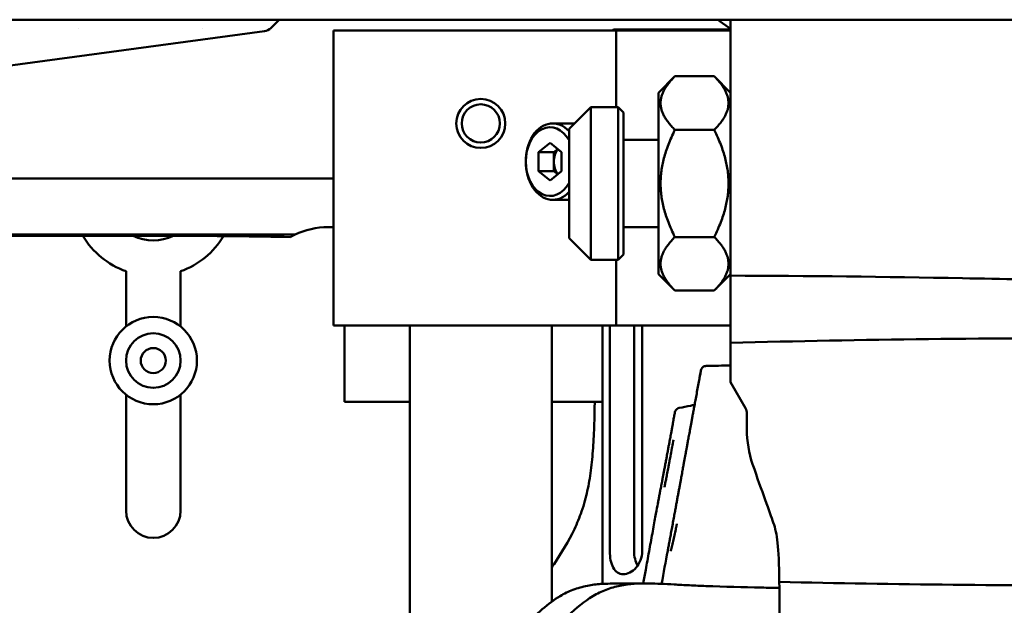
# Model space of a CAD drawing. Header units: millimetres. Extents: x 0 to 4878, y -120 to 1682.
# Tile 157 of 256: x 643 to 733, y 1392 to 1446. Entities that reach past the tile are written whole.
import ezdxf

# ---------------------------------------------------------------- set-up
doc = ezdxf.new("R2010")
doc.units = ezdxf.units.MM
doc.header["$LTSCALE"] = 2
doc.layers.add('Sichtbar (ISO)', color=7, linetype='Continuous', lineweight=50)

msp = doc.modelspace()

# ---------------------------------------------------------------- linework, layer by layer
at = {"layer": 'Sichtbar (ISO)'}
for p, q in [((412.5578, 1445.5136), (647.5578, 1445.5136)), ((660.3603, 1445.5136), (647.5578, 1445.5136)), ((666.5771, 1445.5136), (660.3603, 1445.5136)), ((665.8009, 1444.7492), (666.5771, 1445.5136)), ((705.0578, 1445.5136), (666.5771, 1445.5136)), ((706.7889, 1445.5136), (705.0578, 1445.5136)), ((707.9578, 1445.5136), (706.7889, 1445.5136)), ((706.7889, 1445.5136), (707.9578, 1444.6868)), ((767.4578, 1445.5136), (707.9578, 1445.5136)), ((707.9578, 1422.0704), (707.9578, 1445.5136)), ((627.165, 1439.3136), (665.2212, 1444.4656)), ((648.2002, 1444.6894), (648.2004, 1444.6894)), ((659.543, 1444.6894), (659.543, 1444.6894)), ((671.5578, 1444.5136), (675.5578, 1444.5136)), ((671.5578, 1417.5136), (671.5578, 1444.5136)), ((689.3593, 1444.5136), (675.5578, 1444.5136)), ((692.1877, 1444.5136), (689.3593, 1444.5136)), ((696.2862, 1444.5136), (692.1877, 1444.5136)), ((697.4578, 1444.5136), (696.2862, 1444.5136)), ((697.2222, 1444.6061), (697.1298, 1444.5136)), ((697.2222, 1444.6061), (707.9578, 1444.6061)), ((697.4578, 1444.5136), (701.4578, 1444.5136)), ((697.4578, 1437.5136), (697.4578, 1444.5136)), ((707.9578, 1444.5136), (701.4578, 1444.5136)), ((701.3578, 1438.8286), (702.8578, 1440.3286)), ((702.8578, 1440.3286), (706.4578, 1440.3286)), ((707.9578, 1438.8286), (706.4578, 1440.3286)), ((701.3578, 1438.8286), (701.3578, 1422.1987)), ((693.1578, 1435.5136), (695.1578, 1437.5136)), ((695.1578, 1437.5136), (695.1578, 1423.5136)), ((697.6578, 1437.5136), (695.1578, 1437.5136)), ((697.6578, 1423.5136), (697.6578, 1437.5136)), ((698.1578, 1437.0136), (697.6578, 1437.5136)), ((698.1578, 1437.0136), (698.1578, 1424.0136)), ((691.656, 1436.0136), (693.6578, 1436.0136)), ((693.1578, 1425.5136), (693.1578, 1435.5136)), ((702.8578, 1435.4211), (706.4578, 1435.4211)), ((701.3578, 1434.5136), (698.1578, 1434.5136)), ((691.4085, 1434.2457), (690.3479, 1433.3796)), ((692.4692, 1433.3796), (691.4085, 1434.2457)), ((691.7621, 1433.3796), (692.1156, 1433.6683)), ((690.3479, 1431.6476), (690.3479, 1433.3796)), ((691.7621, 1433.3796), (690.3479, 1433.3796)), ((691.7621, 1433.3796), (691.7621, 1432.5136)), ((692.4692, 1433.3796), (692.4692, 1431.6476)), ((691.7621, 1432.5136), (691.7621, 1431.6476)), ((671.5578, 1430.9538), (581.8624, 1430.9538)), ((690.3479, 1431.6476), (691.4085, 1430.7816)), ((691.7621, 1431.6476), (690.3479, 1431.6476)), ((691.4085, 1430.7816), (692.4692, 1431.6476)), ((692.1156, 1431.3589), (691.7621, 1431.6476)), ((691.656, 1429.0136), (693.1578, 1429.0136)), ((671.0577, 1426.5136), (671.5578, 1426.5136)), ((701.3578, 1426.5136), (698.1578, 1426.5136)), ((668.0259, 1425.823), (581.8624, 1425.823)), ((607.5428, 1425.7128), (656.1143, 1425.7128)), ((693.1578, 1425.5136), (695.1578, 1423.5136)), ((702.8578, 1425.6061), (706.4578, 1425.6061)), ((698.1578, 1424.0136), (697.6578, 1423.5136)), ((697.6578, 1423.5136), (695.1578, 1423.5136)), ((697.4578, 1417.5136), (697.4578, 1423.5136)), ((652.5328, 1417.4091), (652.5328, 1422.4675)), ((657.5328, 1422.4675), (657.5328, 1417.4091)), ((701.3578, 1422.1987), (702.8578, 1420.6987)), ((707.9578, 1422.1987), (706.4578, 1420.6987)), ((702.8578, 1420.6987), (706.4578, 1420.6987)), ((675.5578, 1417.5136), (671.5578, 1417.5136)), ((672.5578, 1410.5136), (672.5578, 1417.5136)), ((689.3593, 1417.5136), (675.5578, 1417.5136)), ((678.5578, 1417.5136), (678.5578, 1357.3427)), ((689.3593, 1417.5136), (692.1877, 1417.5136)), ((691.5578, 1417.5136), (691.5578, 1392.1963)), ((692.1877, 1417.5136), (696.2862, 1417.5136)), ((696.2222, 1393.8319), (696.2222, 1417.5136)), ((696.2862, 1417.5136), (697.4578, 1417.5136)), ((696.8876, 1417.5136), (696.8876, 1396.8061)), ((701.4578, 1417.5136), (697.4578, 1417.5136)), ((699.116, 1396.8061), (699.116, 1417.5136)), ((699.8574, 1396.8061), (699.8574, 1417.5136)), ((707.9578, 1417.5136), (701.4578, 1417.5136)), ((707.9578, 1415.9188), (707.9578, 1412.2938)), ((705.1627, 1412.939), (705.2472, 1413.3898)), ((709.3238, 1409.9278), (707.9578, 1412.2938)), ((652.5328, 1400.5386), (652.5328, 1411.1641)), ((657.5328, 1411.1641), (657.5328, 1400.5386)), ((676.5578, 1410.5136), (672.5578, 1410.5136)), ((676.5578, 1410.5136), (678.5578, 1410.5136)), ((691.5578, 1410.5136), (696.2222, 1410.5136)), ((709.4578, 1407.9833), (709.4578, 1409.4278))]:
    msp.add_line(p, q, dxfattribs=at)
for centre, radius in [((685.0578, 1436.0136), 2.25), ((685.0578, 1436.0136), 1.75), ((655.0328, 1414.2866), 4), ((655.0328, 1414.2866), 2.5), ((655.0328, 1414.2866), 1.15)]:
    msp.add_circle(centre, radius, dxfattribs=at)
for centre, radius, start, end in [((655.0328, 1429.5386), 7.5, 210.671389, 250.528779), ((655.0328, 1429.5386), 4.25, 244.184395, 295.803075), ((655.0328, 1429.5386), 7.5, 289.471221, 329.142064), ((705.6542, 1412.8469), 0.5, 169.379028, 174.948103), ((708.4578, 1409.4278), 1, 0, 30), ((719.4578, 1407.9833), 10, 180, 198.666884), ((655.0328, 1400.5386), 2.5, 180, 0)]:
    msp.add_arc(centre, radius, start, end, dxfattribs=at)
for centre, major_axis, ratio, start_param, end_param in [((665.0829, 1445.4563), (1.0154, 0), 0.9848078, 4.8489971, 5.4977904), ((691.656, 1432.5136), (0, -3.5), 0.7071068, 2.4895635, 6.9352145), ((691.4085, 1432.5136), (0, -3.15), 0.7071068, 2.238357, 7.1864209), ((692.8227, 1432.5136), (0, -1.5), 0.7071068, 3.8489533, 4.712389), ((692.8227, 1432.5136), (0, -1.5), 0.7071068, 4.712389, 5.5758247), ((671.0577, 1419.5136), (4.9498, -4.9497), 0.9999995, 2.3561944, 2.8041435), ((654.4859, 1425.2837), (17.672, 0.0396), 0.024176, 0.7346493, 1.478465), ((671.058, 1419.5136), (4.9499, -4.9498), 0.9999629, 2.8041584, 2.8730027), ((703.1245, 1408.2201), (-0.4916, 0.0911), 0.9608928, 6.2534425, 6.2831853), ((701.8401, 1401.4217), (-0.4916, 0.0915), 0.9610977, 6.254932, 6.2831821), ((700.6009, 1396.8061), (0, 2.1), 0.7071068, 1.5707963, 2.2421241), ((700.6724, 1395.0315), (-0.4914, 0.0921), 0.2303798, 6.2830427, 6.283194)]:
    msp.add_ellipse(centre, major_axis=major_axis, ratio=ratio, start_param=start_param, end_param=end_param, dxfattribs=at)
for points in [[(702.8578, 1440.3286), (700.404, 1437.8748), (702.8578, 1435.4211)], [(706.4578, 1435.4211), (708.9115, 1437.8748), (706.4578, 1440.3286)], [(702.8578, 1435.4211), (700.404, 1430.5136), (702.8578, 1425.6061)], [(706.4578, 1425.6061), (708.9115, 1430.5136), (706.4578, 1435.4211)], [(702.8578, 1425.6061), (700.404, 1423.1524), (702.8578, 1420.6987)], [(706.4578, 1420.6987), (708.9115, 1423.1524), (706.4578, 1425.6061)]]:
    msp.add_rational_spline(points, [1, 1.15470053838, 1], degree=2, dxfattribs=at)
for points, knots in [([(707.9578, 1422.0704), (715.048, 1422.0444), (722.1417, 1421.9628), (736.4248, 1421.6953), (743.6218, 1421.5078), (750.8132, 1421.2699)], [0.0000106, 0.0000106, 0.0000106, 0.0000106, 2.1283872, 2.1283872, 4.2883342, 4.2883342, 4.2883342, 4.2883342]), ([(707.9578, 1422.0704), (707.9578, 1421.0464), (707.9578, 1420.0185), (707.9578, 1417.9708), (707.9578, 1416.9425), (707.9578, 1415.9188)], [0, 0, 0, 0, 0.35511958, 0.35511958, 0.71012403, 0.71012403, 0.71012403, 0.71012403]), ([(744.4278, 1416.351), (738.3198, 1416.3561), (732.2101, 1416.3227), (720.0542, 1416.1788), (714.0047, 1416.0691), (707.9578, 1415.9188)], [0.0002398, 0.0002398, 0.0002398, 0.0002398, 1.8332571, 1.8332571, 3.6485032, 3.6485032, 3.6485032, 3.6485032]), ([(705.2472, 1413.3898), (705.2666, 1413.4931), (705.3262, 1413.6036), (705.4155, 1413.6792), (705.5048, 1413.7549), (705.6237, 1413.7956), (705.729, 1413.7976)], [0, 0, 0, 0, 0.5, 0.5, 0.5, 1, 1, 1, 1]), ([(705.2472, 1413.3898), (705.2475, 1413.3898), (705.2431, 1413.3652), (705.2342, 1413.3158), (705.222, 1413.2483), (705.2011, 1413.1345), (705.1717, 1412.9753), (705.1577, 1412.8994), (705.1418, 1412.8133), (705.1239, 1412.7171)], [0, 0, 0, 0, 0.330804, 0.330804, 0.330804, 0.7840763, 0.7840763, 0.7840763, 1, 1, 1, 1]), ([(705.1561, 1412.8909), (705.1564, 1412.8926), (705.1915, 1413.0821), (705.235, 1413.319), (705.2475, 1413.3898), (705.2472, 1413.3898)], [0.13952821, 0.13952821, 0.13952821, 0.13952821, 0.14395485, 0.63347225, 1, 1, 1, 1]), ([(705.1239, 1412.7171), (705.1104, 1412.6442), (705.0969, 1412.5714), (705.0834, 1412.4986), (705.0453, 1412.2925), (705.0071, 1412.0865), (704.9689, 1411.8804), (704.9302, 1411.6711), (704.8914, 1411.4618), (704.8526, 1411.2524), (704.8168, 1411.0592), (704.7811, 1410.866), (704.7453, 1410.6727), (704.713, 1410.4981), (704.6806, 1410.3234), (704.6483, 1410.1486), (704.6194, 1409.9925), (704.5905, 1409.8362), (704.5615, 1409.6799), (704.5357, 1409.5402), (704.5098, 1409.4005), (704.484, 1409.2606), (704.4607, 1409.1346), (704.4373, 1409.0085), (704.414, 1408.8823), (704.3927, 1408.7672), (704.3714, 1408.6521), (704.3501, 1408.5367), (704.3305, 1408.4306), (704.3109, 1408.3243), (704.2912, 1408.2179), (704.2731, 1408.12), (704.255, 1408.0219), (704.2368, 1407.9236), (704.2201, 1407.8329), (704.2033, 1407.7419), (704.1864, 1407.6506), (704.1709, 1407.5665), (704.1553, 1407.482), (704.1396, 1407.3973), (704.1252, 1407.3192), (704.1108, 1407.2409), (704.0963, 1407.1623), (704.0829, 1407.0899), (704.0695, 1407.0173), (704.0561, 1406.9446), (704.0438, 1406.8778), (704.0315, 1406.8109), (704.0191, 1406.7437), (704.0077, 1406.6821), (703.9963, 1406.6203), (703.9849, 1406.558), (703.9744, 1406.501), (703.9638, 1406.4435), (703.9531, 1406.3855), (703.9435, 1406.3336), (703.9339, 1406.2813), (703.9242, 1406.2285), (703.9153, 1406.1801), (703.9063, 1406.1312), (703.8972, 1406.0819), (703.8886, 1406.035), (703.8799, 1405.9878), (703.8712, 1405.9403), (703.8625, 1405.8933), (703.8538, 1405.846), (703.8451, 1405.7983), (703.8362, 1405.7504), (703.8274, 1405.702), (703.8184, 1405.6533), (703.8096, 1405.6051), (703.8006, 1405.5564), (703.7916, 1405.5073), (703.7825, 1405.4577), (703.7733, 1405.4075), (703.7639, 1405.3559), (703.7545, 1405.3047), (703.7448, 1405.252), (703.735, 1405.1983), (703.7251, 1405.1444), (703.715, 1405.0894), (703.7046, 1405.0325), (703.6942, 1404.9758), (703.6835, 1404.9171), (703.6723, 1404.8562), (703.6611, 1404.7949), (703.6495, 1404.7312), (703.6372, 1404.6642), (703.625, 1404.5974), (703.6122, 1404.5274), (703.5986, 1404.4534), (703.5851, 1404.3796), (703.5709, 1404.3018), (703.5559, 1404.2201), (703.5552, 1404.2165), (703.5546, 1404.2128), (703.5539, 1404.2092), (703.5395, 1404.1305), (703.5244, 1404.0482), (703.5087, 1403.9627), (703.4923, 1403.8731), (703.4752, 1403.7801), (703.4575, 1403.6833), (703.4398, 1403.5867), (703.4213, 1403.4865), (703.4023, 1403.3826), (703.3832, 1403.2787), (703.3634, 1403.1713), (703.343, 1403.0603), (703.3226, 1402.9493), (703.3015, 1402.8348), (703.2799, 1402.7169), (703.2582, 1402.5993), (703.236, 1402.4784), (703.2132, 1402.3547), (703.1904, 1402.231), (703.1671, 1402.1046), (703.1432, 1401.9747), (703.121, 1401.8545), (703.0983, 1401.7313), (703.0753, 1401.6066), (703.0525, 1401.4832), (703.0295, 1401.3582), (703.0059, 1401.2303), (702.9801, 1401.0908), (702.9537, 1400.9478), (702.9272, 1400.8039), (702.9004, 1400.659), (702.8735, 1400.5131), (702.8462, 1400.3659), (702.8165, 1400.2053), (702.7865, 1400.043), (702.7563, 1399.8796), (702.7221, 1399.6947), (702.6875, 1399.5083), (702.6528, 1399.3207), (702.6171, 1399.1282), (702.5812, 1398.9343), (702.5451, 1398.7397), (702.5116, 1398.5595), (702.4781, 1398.3785), (702.4443, 1398.1969), (702.4162, 1398.0454), (702.388, 1397.8934), (702.3598, 1397.7416), (702.3575, 1397.7294), (702.3553, 1397.7172), (702.353, 1397.7051), (702.3243, 1397.5505), (702.2956, 1397.3962), (702.2666, 1397.2399), (702.2436, 1397.1162), (702.2204, 1396.9913), (702.1977, 1396.8696)], [0, 0, 0, 0, 0.0213848, 0.0213848, 0.0213848, 0.0818914, 0.0818914, 0.0818914, 0.1433767, 0.1433767, 0.1433767, 0.2001264, 0.2001264, 0.2001264, 0.251401, 0.251401, 0.251401, 0.2972133, 0.2972133, 0.2972133, 0.3381403, 0.3381403, 0.3381403, 0.3749871, 0.3749871, 0.3749871, 0.4085592, 0.4085592, 0.4085592, 0.4394441, 0.4394441, 0.4394441, 0.4678574, 0.4678574, 0.4678574, 0.4940824, 0.4940824, 0.4940824, 0.5182603, 0.5182603, 0.5182603, 0.540537, 0.540537, 0.540537, 0.5610705, 0.5610705, 0.5610705, 0.5799279, 0.5799279, 0.5799279, 0.5972217, 0.5972217, 0.5972217, 0.6130383, 0.6130383, 0.6130383, 0.62717, 0.62717, 0.62717, 0.6401265, 0.6401265, 0.6401265, 0.6524352, 0.6524352, 0.6524352, 0.6645998, 0.6645998, 0.6645998, 0.6768585, 0.6768585, 0.6768585, 0.6889991, 0.6889991, 0.6889991, 0.7012739, 0.7012739, 0.7012739, 0.7134408, 0.7134408, 0.7134408, 0.7256271, 0.7256271, 0.7256271, 0.7377928, 0.7377928, 0.7377928, 0.7500275, 0.7500275, 0.7500275, 0.7622303, 0.7622303, 0.7622303, 0.7743984, 0.7743984, 0.7743984, 0.7749394, 0.7749394, 0.7749394, 0.7866021, 0.7866021, 0.7866021, 0.7988218, 0.7988218, 0.7988218, 0.8110217, 0.8110217, 0.8110217, 0.8232239, 0.8232239, 0.8232239, 0.8354347, 0.8354347, 0.8354347, 0.8476098, 0.8476098, 0.8476098, 0.8597865, 0.8597865, 0.8597865, 0.8710538, 0.8710538, 0.8710538, 0.8822116, 0.8822116, 0.8822116, 0.8943783, 0.8943783, 0.8943783, 0.9066382, 0.9066382, 0.9066382, 0.9200183, 0.9200183, 0.9200183, 0.9351629, 0.9351629, 0.9351629, 0.9507126, 0.9507126, 0.9507126, 0.9651106, 0.9651106, 0.9651106, 0.9771205, 0.9771205, 0.9771205, 0.9780831, 0.9780831, 0.9780831, 0.9903155, 0.9903155, 0.9903155, 1, 1, 1, 1]), ([(691.5578, 1395.3136), (691.6326, 1395.4228), (691.707, 1395.5324), (691.7809, 1395.6423), (692.4702, 1396.6686), (693.1134, 1397.7286), (693.6403, 1398.8459), (693.8882, 1399.3714), (694.1103, 1399.9096), (694.3011, 1400.4583), (694.4133, 1400.7808), (694.5146, 1401.1069), (694.6055, 1401.436), (694.7697, 1402.0311), (694.8995, 1402.6356), (695.0039, 1403.2442), (695.1162, 1403.8983), (695.1992, 1404.5569), (695.2635, 1405.2174), (695.3328, 1405.9282), (695.3804, 1406.6411), (695.4149, 1407.3545), (695.4526, 1408.1355), (695.4746, 1408.9171), (695.4915, 1409.6988), (695.4974, 1409.9704), (695.5027, 1410.242), (695.5073, 1410.5136)], [0.69490105, 0.69490105, 0.69490105, 0.69490105, 0.70128061, 0.70128061, 0.70128061, 0.7608135, 0.7608135, 0.7608135, 0.78881425, 0.78881425, 0.78881425, 0.80527165, 0.80527165, 0.80527165, 0.83503816, 0.83503816, 0.83503816, 0.86703293, 0.86703293, 0.86703293, 0.90147254, 0.90147254, 0.90147254, 0.93917426, 0.93917426, 0.93917426, 0.95227277, 0.95227277, 0.95227277, 0.95227277]), ([(703.2579, 1409.9507), (703.6014, 1410.0174), (703.9448, 1410.084), (704.4129, 1410.1749), (704.5375, 1410.1991), (704.6621, 1410.2233)], [-0.20992358, -0.20992358, -0.20992358, -0.20992358, -0.10496272, -0.10496272, -0.06688433, -0.06688433, -0.06688433, -0.06688433]), ([(702.8643, 1409.5649), (702.8776, 1409.6268), (702.904, 1409.689), (702.9408, 1409.7427), (702.9777, 1409.7964), (703.0243, 1409.842), (703.0787, 1409.8778), (703.1331, 1409.9135), (703.1958, 1409.9386), (703.2579, 1409.9507)], [0, 0, 0, 0, 0.3333333, 0.3333333, 0.3333333, 0.6666667, 0.6666667, 0.6666667, 1, 1, 1, 1]), ([(701.3512, 1401.5265), (701.3517, 1401.529), (701.3522, 1401.5315), (701.3526, 1401.534), (701.3642, 1401.5961), (701.376, 1401.658), (701.3879, 1401.7198), (701.4002, 1401.7833), (701.4125, 1401.8467), (701.425, 1401.9099), (701.4375, 1401.9734), (701.45, 1402.0368), (701.4625, 1402.1002), (701.4678, 1402.1269), (701.4731, 1402.1535), (701.4783, 1402.1802), (701.4858, 1402.2181), (701.4932, 1402.2561), (701.5006, 1402.294), (701.5138, 1402.3618), (701.527, 1402.4296), (701.5401, 1402.4975), (701.5541, 1402.5705), (701.5681, 1402.6435), (701.5821, 1402.7165), (701.5974, 1402.7965), (701.6126, 1402.8765), (701.6278, 1402.9565), (701.6443, 1403.0438), (701.6609, 1403.1312), (701.6774, 1403.2185), (701.682, 1403.243), (701.6867, 1403.2675), (701.6913, 1403.2919), (701.7045, 1403.3619), (701.7178, 1403.4319), (701.7311, 1403.5018), (701.7504, 1403.6037), (701.7697, 1403.7057), (701.789, 1403.8076), (701.8099, 1403.9179), (701.8308, 1404.0281), (701.8517, 1404.1384), (701.8743, 1404.2576), (701.8969, 1404.3768), (701.9195, 1404.496), (701.9439, 1404.625), (701.9683, 1404.7539), (701.9926, 1404.8829), (702.0193, 1405.024), (702.046, 1405.1652), (702.0726, 1405.3064), (702.083, 1405.3616), (702.0934, 1405.4168), (702.1038, 1405.4721), (702.121, 1405.5636), (702.1382, 1405.6553), (702.1554, 1405.7469), (702.1815, 1405.8855), (702.2074, 1406.0241), (702.2334, 1406.1628), (702.2563, 1406.2851), (702.2791, 1406.4074), (702.3019, 1406.5297), (702.3221, 1406.6377), (702.3422, 1406.7456), (702.3623, 1406.8535), (702.3803, 1406.9502), (702.3983, 1407.0469), (702.4163, 1407.1435), (702.4325, 1407.2304), (702.4486, 1407.3172), (702.4647, 1407.404), (702.4793, 1407.4824), (702.4939, 1407.5608), (702.5085, 1407.6393), (702.5097, 1407.646), (702.5109, 1407.6526), (702.5122, 1407.6593), (702.5241, 1407.7237), (702.5361, 1407.7881), (702.548, 1407.8525), (702.56, 1407.9168), (702.5719, 1407.9811), (702.5838, 1408.0454), (702.5945, 1408.1032), (702.6053, 1408.1609), (702.616, 1408.2187), (702.6225, 1408.2542), (702.6291, 1408.2897), (702.6357, 1408.3252)], [0, 0, 0, 0, 0.0011001, 0.0011001, 0.0011001, 0.0283733, 0.0283733, 0.0283733, 0.0563799, 0.0563799, 0.0563799, 0.0845048, 0.0845048, 0.0845048, 0.0963553, 0.0963553, 0.0963553, 0.1132009, 0.1132009, 0.1132009, 0.1432759, 0.1432759, 0.1432759, 0.1755986, 0.1755986, 0.1755986, 0.210969, 0.210969, 0.210969, 0.2495286, 0.2495286, 0.2495286, 0.2603291, 0.2603291, 0.2603291, 0.2911947, 0.2911947, 0.2911947, 0.336152, 0.336152, 0.336152, 0.3847889, 0.3847889, 0.3847889, 0.4373518, 0.4373518, 0.4373518, 0.4942021, 0.4942021, 0.4942021, 0.5564296, 0.5564296, 0.5564296, 0.5807715, 0.5807715, 0.5807715, 0.6211413, 0.6211413, 0.6211413, 0.6822357, 0.6822357, 0.6822357, 0.7361446, 0.7361446, 0.7361446, 0.783706, 0.783706, 0.783706, 0.8263326, 0.8263326, 0.8263326, 0.8646076, 0.8646076, 0.8646076, 0.8991926, 0.8991926, 0.8991926, 0.9021331, 0.9021331, 0.9021331, 0.9305308, 0.9305308, 0.9305308, 0.9588864, 0.9588864, 0.9588864, 0.9843492, 0.9843492, 0.9843492, 1, 1, 1, 1]), ([(702.6329, 1408.3112), (702.6687, 1408.5044), (702.6945, 1408.6523), (702.7173, 1408.7976), (702.7222, 1408.8345), (702.7237, 1408.8493), (702.7238, 1408.8507), (702.7238, 1408.8507)], [0, 0, 0, 0, 0.21538982, 0.21538982, 0.32830385, 0.32830385, 0.34951709, 0.34951709, 0.34951709, 0.34951709]), ([(702.6329, 1408.3112), (702.6687, 1408.5045), (702.6945, 1408.6523), (702.7147, 1408.7808), (702.7186, 1408.8081), (702.721, 1408.8267)], [0, 0, 0, 0, 0.21539316, 0.21539316, 0.29055578, 0.29055578, 0.29055578, 0.29055578]), ([(702.7333, 1407.0217), (702.733, 1407.0201), (702.7327, 1407.0184), (702.7324, 1407.0167), (702.6957, 1406.8208), (702.6456, 1406.5895), (702.6014, 1406.3646), (702.5938, 1406.3258), (702.5863, 1406.2872), (702.5791, 1406.249), (702.5303, 1405.9889), (702.4939, 1405.7466), (702.4557, 1405.5442), (702.4557, 1405.5442), (702.4557, 1405.5442), (702.4556, 1405.5441)], [0.076784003, 0.076784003, 0.076784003, 0.076784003, 0.076923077, 0.076923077, 0.076923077, 0.093326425, 0.093326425, 0.093326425, 0.096153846, 0.096153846, 0.096153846, 0.115384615, 0.115384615, 0.115384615, 0.115388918, 0.115388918, 0.115388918, 0.115388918]), ([(702.4556, 1405.5441), (702.4526, 1405.5281), (702.4496, 1405.5124), (702.4465, 1405.4969), (702.4111, 1405.3163), (702.3748, 1405.1669), (702.3467, 1405.0187), (702.3269, 1404.9145), (702.3112, 1404.8109), (702.2937, 1404.704), (702.2841, 1404.6456), (702.274, 1404.5863), (702.2625, 1404.5255), (702.2298, 1404.353), (702.1852, 1404.168), (702.1509, 1403.9873), (702.15, 1403.9829), (702.1492, 1403.9784), (702.1483, 1403.9739), (702.1153, 1403.798), (702.0916, 1403.6267), (702.0637, 1403.481), (702.0511, 1403.415), (702.0376, 1403.3544), (702.0245, 1403.2969), (702.0078, 1403.224), (701.9917, 1403.156), (701.9785, 1403.0885), (701.9549, 1402.9675), (701.9407, 1402.8478), (701.9125, 1402.7062), (701.9123, 1402.7048), (701.912, 1402.7033), (701.9117, 1402.7018)], [0.11538892, 0.11538892, 0.11538892, 0.11538892, 0.11690934, 0.11690934, 0.11690934, 0.13461538, 0.13461538, 0.13461538, 0.1470586, 0.1470586, 0.1470586, 0.15384615, 0.15384615, 0.15384615, 0.17307692, 0.17307692, 0.17307692, 0.17355446, 0.17355446, 0.17355446, 0.19230769, 0.19230769, 0.19230769, 0.2007954, 0.2007954, 0.2007954, 0.21153846, 0.21153846, 0.21153846, 0.23076923, 0.23076923, 0.23076923, 0.23096863, 0.23096863, 0.23096863, 0.23096863]), ([(709.9838, 1404.7827), (710.823, 1402.2986), (711.5774, 1400.3772), (712.2422, 1398.3461), (712.3773, 1397.377), (712.4278, 1394.0047)], [-1.8503384, -1.8503384, -1.8503384, -1.8503384, -1.0117955, -1.0117955, -0.0000027, -0.0000027, -0.0000027, -0.0000027]), ([(700.1809, 1395.1236), (700.282, 1395.663), (700.3858, 1396.2295), (700.5901, 1397.3536), (700.6932, 1397.9251), (700.8861, 1398.9934), (700.9776, 1399.5009), (701.1315, 1400.3493), (701.1977, 1400.7102), (701.2924, 1401.2158), (701.3265, 1401.3945), (701.3485, 1401.5132)], [0, 0, 0, 0, 0.16918778, 0.16918778, 0.34376454, 0.34376454, 0.52158108, 0.52158108, 0.6903263, 0.6903263, 0.82354847, 0.82354847, 0.82354847, 0.82354847]), ([(702.4661, 1396.8177), (702.4779, 1396.8588), (702.4895, 1396.8999), (702.5008, 1396.9409), (702.5122, 1396.9824), (702.5235, 1397.0239), (702.5345, 1397.0653), (702.5457, 1397.1072), (702.5566, 1397.1491), (702.5675, 1397.191), (702.5784, 1397.2333), (702.5892, 1397.2758), (702.5998, 1397.3179), (702.6105, 1397.3604), (702.621, 1397.4026), (702.6316, 1397.4462), (702.6422, 1397.4901), (702.653, 1397.5354), (702.6635, 1397.5794), (702.6687, 1397.6016), (702.6739, 1397.6236), (702.679, 1397.6455), (702.6841, 1397.6671), (702.6891, 1397.6885), (702.6941, 1397.71), (702.7043, 1397.7539), (702.7144, 1397.7979), (702.7244, 1397.8417), (702.7345, 1397.8862), (702.7445, 1397.9304), (702.7543, 1397.9743), (702.7643, 1398.019), (702.7742, 1398.0635), (702.7839, 1398.1076), (702.7938, 1398.1527), (702.8036, 1398.1974), (702.8132, 1398.2417), (702.823, 1398.2871), (702.8327, 1398.3321), (702.8422, 1398.3764), (702.8468, 1398.3982), (702.8514, 1398.4199), (702.856, 1398.4414), (702.861, 1398.465), (702.8659, 1398.4885), (702.8708, 1398.5118), (702.8805, 1398.5578), (702.8899, 1398.6031), (702.8991, 1398.6477), (702.9086, 1398.6939), (702.9179, 1398.7393), (702.927, 1398.7841), (702.9364, 1398.8304), (702.9456, 1398.876), (702.9546, 1398.9209), (702.9639, 1398.9673), (702.973, 1399.013), (702.9819, 1399.0581), (702.9871, 1399.0846), (702.9923, 1399.1109), (702.9974, 1399.1371), (703.0013, 1399.1566), (703.0051, 1399.1761), (703.0089, 1399.1955), (703.0179, 1399.2419), (703.0268, 1399.2877), (703.0356, 1399.333)], [0.000002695, 0.000002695, 0.000002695, 0.000002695, 0.004252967, 0.004252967, 0.004252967, 0.008564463, 0.008564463, 0.008564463, 0.012930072, 0.012930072, 0.012930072, 0.017344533, 0.017344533, 0.017344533, 0.021801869, 0.021801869, 0.021801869, 0.026295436, 0.026295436, 0.026295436, 0.028571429, 0.028571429, 0.028571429, 0.030822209, 0.030822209, 0.030822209, 0.035407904, 0.035407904, 0.035407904, 0.040069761, 0.040069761, 0.040069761, 0.044823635, 0.044823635, 0.044823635, 0.049688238, 0.049688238, 0.049688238, 0.054686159, 0.054686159, 0.054686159, 0.057142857, 0.057142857, 0.057142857, 0.059845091, 0.059845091, 0.059845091, 0.065184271, 0.065184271, 0.065184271, 0.070704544, 0.070704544, 0.070704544, 0.076402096, 0.076402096, 0.076402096, 0.0822686, 0.0822686, 0.0822686, 0.085714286, 0.085714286, 0.085714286, 0.088290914, 0.088290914, 0.088290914, 0.094464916, 0.094464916, 0.094464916, 0.094464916]), ([(699.8574, 1396.8061), (699.8574, 1396.5403), (699.8061, 1396.2582), (699.6067, 1395.7414), (699.4595, 1395.5066), (699.1358, 1395.1358), (698.9372, 1394.9745), (698.5261, 1394.7596), (698.3139, 1394.7061), (697.9382, 1394.7061), (697.7513, 1394.7596), (697.4315, 1394.9745), (697.2979, 1395.1358), (697.0972, 1395.5066), (697.0164, 1395.7414), (696.912, 1396.2582), (696.8876, 1396.5403), (696.8876, 1396.8061)], [-1.27561671, -1.27561671, -1.27561671, -1.27561671, -1.19587446, -1.19587446, -1.11613221, -1.11613221, -1.03642237, -1.03642237, -0.95671254, -0.95671254, -0.8770027, -0.8770027, -0.79729286, -0.79729286, -0.71755061, -0.71755061, -0.63780836, -0.63780836, -0.63780836, -0.63780836]), ([(696.9136, 1393.8512), (696.629, 1393.8511), (696.3439, 1393.8418), (695.6497, 1393.7921), (695.2399, 1393.7399), (694.8336, 1393.6593)], [0.0700875, 0.0700875, 0.0700875, 0.0700875, 0.18157915, 0.18157915, 0.34227448, 0.34227448, 0.34227448, 0.34227448]), ([(700.4571, 1393.8739), (699.5757, 1393.8955), (698.6871, 1393.8423), (697.3917, 1393.5723), (696.9691, 1393.4524), (696.1374, 1393.1371), (695.7302, 1392.9423), (695.3372, 1392.7052)], [-0.68307783, -0.68307783, -0.68307783, -0.68307783, -0.33884683, -0.33884683, -0.1697119, -0.1697119, -0.00005897, -0.00005897, -0.00005897, -0.00005897]), ([(696.9136, 1393.8512), (697.3644, 1393.8514), (697.8319, 1393.8552), (698.8374, 1393.8672), (699.3955, 1393.8775), (700.0732, 1393.8784)], [0, 0, 0, 0, 0.23434522, 0.23434522, 0.47343022, 0.47343022, 0.47343022, 0.47343022]), ([(702.7816, 1393.7748), (702.3818, 1393.7964), (701.982, 1393.817), (701.2073, 1393.851), (700.8325, 1393.8647), (700.4571, 1393.8739)], [0.000001, 0.000001, 0.000001, 0.000001, 0.1562307, 0.1562307, 0.30281407, 0.30281407, 0.30281407, 0.30281407]), ([(712.4278, 1394.0047), (712.4348, 1393.54), (712.4396, 1393.0601), (712.447, 1392.1118), (712.4496, 1391.615), (712.4554, 1390.1055), (712.4566, 1389.0245), (712.4572, 1387.9806)], [0.0000008, 0.0000008, 0.0000008, 0.0000008, 0.16277982, 0.16277982, 0.33292694, 0.33292694, 0.69297224, 0.69297224, 0.69297224, 0.69297224]), ([(712.4278, 1394.0047), (717.7364, 1393.8902), (723.0468, 1393.8064), (733.7132, 1393.6968), (739.0713, 1393.6715), (744.4284, 1393.6763)], [-3.2013894, -3.2013894, -3.2013894, -3.2013894, -1.6078864, -1.6078864, -0.000231, -0.000231, -0.000231, -0.000231]), ([(694.8336, 1393.6593), (694.3834, 1393.5701), (693.9391, 1393.4459), (693.1052, 1393.1276), (692.7164, 1392.9413), (692.338, 1392.7158)], [-0.34067558, -0.34067558, -0.34067558, -0.34067558, -0.1625616, -0.1625616, -0.00000269, -0.00000269, -0.00000269, -0.00000269]), ([(705.7035, 1393.631), (705.2043, 1393.6481), (704.7043, 1393.6717), (703.7291, 1393.7224), (703.2553, 1393.7493), (702.7816, 1393.7748)], [0.000001, 0.000001, 0.000001, 0.000001, 0.19520592, 0.19520592, 0.38027687, 0.38027687, 0.38027687, 0.38027687]), ([(712.435, 1393.458), (711.8902, 1393.4685), (711.3455, 1393.4796), (709.1018, 1393.5284), (707.4044, 1393.5729), (705.7035, 1393.631)], [0.48567011, 0.48567011, 0.48567011, 0.48567011, 0.69597247, 0.69597247, 1.35446146, 1.35446146, 1.35446146, 1.35446146]), ([(692.338, 1392.7158), (691.2106, 1392.0439), (690.1694, 1391.0841), (688.778, 1389.5234), (688.438, 1389.119), (686.735, 1387.0199), (685.5838, 1385.35), (684.5249, 1383.772)], [-1.2355886, -1.2355886, -1.2355886, -1.2355886, -0.7795185, -0.7795185, -0.6280428, -0.6280428, -0.0000353, -0.0000353, -0.0000353, -0.0000353]), ([(695.3372, 1392.7052), (694.5381, 1392.2231), (693.7967, 1391.6064), (692.4018, 1390.2305), (691.7514, 1389.4755), (690.4947, 1387.9233), (689.8866, 1387.1238), (688.6897, 1385.4603), (688.1038, 1384.599), (687.5276, 1383.7346)], [0.000058, 0.000058, 0.000058, 0.000058, 0.3450239, 0.3450239, 0.6848304, 0.6848304, 1.0235022, 1.0235022, 1.3680409, 1.3680409, 1.3680409, 1.3680409])]:
    msp.add_open_spline(points, degree=3, knots=knots, dxfattribs=at)
for points in [[(705.729, 1413.7976), (706.4719, 1413.8119), (707.2148, 1413.8259), (707.9578, 1413.8396)], [(702.7319, 1408.9486), (702.7466, 1409.0171), (702.7761, 1409.1544), (702.8202, 1409.3597), (702.8496, 1409.4965), (702.8643, 1409.5649)], [(702.7319, 1408.9486), (702.7235, 1408.9094), (702.7198, 1408.8679), (702.7212, 1408.8262)], [(701.3214, 1401.3693), (701.3135, 1401.3276), (701.3053, 1401.2842), (701.2968, 1401.239)], [(701.6344, 1393.8323), (701.8207, 1394.8391), (702.0088, 1395.8526), (702.1977, 1396.8696)], [(702.1977, 1396.8696), (702.1977, 1396.8696), (702.1977, 1396.8696), (702.1977, 1396.8696)], [(699.9478, 1393.8781), (700.0254, 1394.2929), (700.103, 1394.7077), (700.1807, 1395.1225)]]:
    msp.add_open_spline(points, degree=3, dxfattribs=at)

doc.saveas('drawing.dxf')
